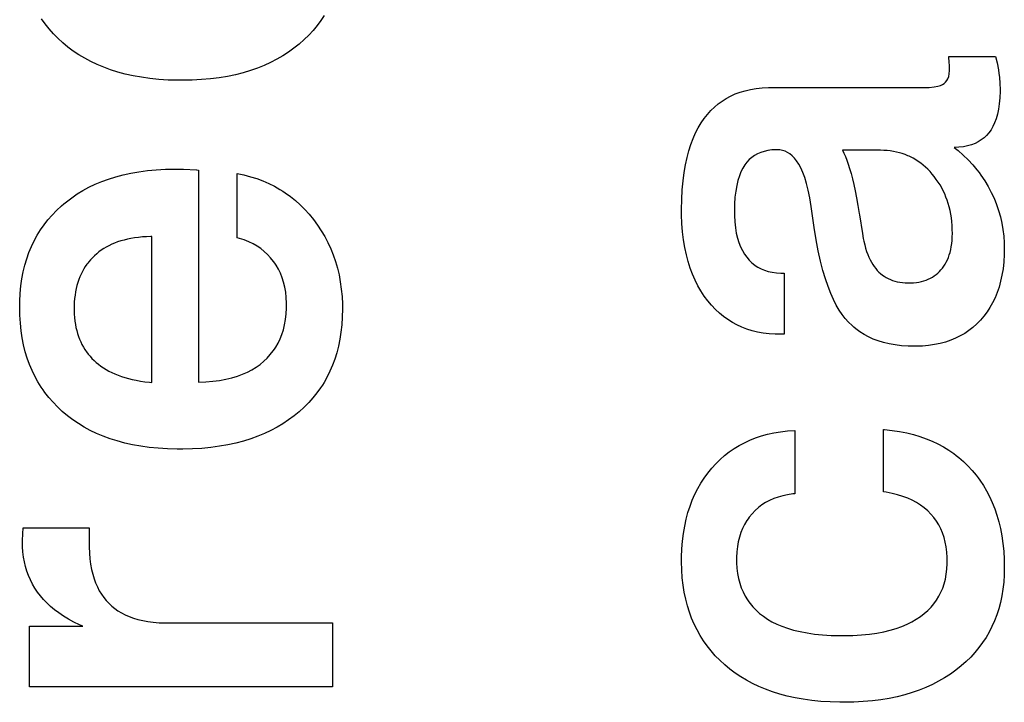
# Paper-space layout '170608_CRESCAD_1' of a CAD drawing. Header units: inches. Extents: x 0 to 17, y 0 to 11.
# Tile 96 of 139: x 15.1631 to 15.2582, y 6.2537 to 6.3196. Entities that reach past the tile are written whole.
import ezdxf

# ---------------------------------------------------------------- set-up
doc = ezdxf.new("R2010")
doc.units = ezdxf.units.IN
doc.header["$LTSCALE"] = 0.935
doc.header["$MEASUREMENT"] = 0
doc.linetypes.add('HIDDEN', pattern=[0.2, 0.1, -0.1])
doc.layers.add('DEFAULT_2', color=7, linetype='HIDDEN')

psp = doc.layouts.new('170608_CRESCAD_1')

# ---------------------------------------------------------------- linework, layer by layer
at = {"layer": 'DEFAULT_2', "color": 7, "linetype": 'CONTINUOUS'}
for p, q in [((15.165548, 6.319193), (15.165195, 6.31969)), ((15.192157, 6.319516), (15.1918, 6.319033)), ((15.192485, 6.320015), (15.192157, 6.319516)), ((15.165929, 6.318713), (15.165548, 6.319193)), ((15.166338, 6.318251), (15.165929, 6.318713)), ((15.191415, 6.318566), (15.191, 6.318115)), ((15.1918, 6.319033), (15.191415, 6.318566)), ((15.166775, 6.317805), (15.166338, 6.318251)), ((15.167244, 6.317374), (15.166775, 6.317805)), ((15.190553, 6.317678), (15.190076, 6.317256)), ((15.191, 6.318115), (15.190553, 6.317678)), ((15.167739, 6.316964), (15.167244, 6.317374)), ((15.168256, 6.316578), (15.167739, 6.316964)), ((15.189567, 6.316851), (15.189037, 6.31647)), ((15.190076, 6.317256), (15.189567, 6.316851)), ((15.168795, 6.316217), (15.168256, 6.316578)), ((15.169358, 6.315879), (15.168795, 6.316217)), ((15.169945, 6.315564), (15.169358, 6.315879)), ((15.187908, 6.315781), (15.187309, 6.315472)), ((15.188484, 6.316113), (15.187908, 6.315781)), ((15.189037, 6.31647), (15.188484, 6.316113)), ((15.252798, 6.316063), (15.257325, 6.316063)), ((15.252852, 6.315442), (15.252798, 6.316063)), ((15.257325, 6.316063), (15.257475, 6.31543)), ((15.170557, 6.315274), (15.169945, 6.315564)), ((15.171195, 6.315006), (15.170557, 6.315274)), ((15.171862, 6.314763), (15.171195, 6.315006)), ((15.172557, 6.314544), (15.171862, 6.314763)), ((15.186034, 6.314926), (15.185355, 6.31469)), ((15.186684, 6.315187), (15.186034, 6.314926)), ((15.187309, 6.315472), (15.186684, 6.315187)), ((15.252865, 6.31526), (15.252852, 6.315442)), ((15.252868, 6.315188), (15.252865, 6.31526)), ((15.252881, 6.314835), (15.252868, 6.315188)), ((15.252878, 6.314689), (15.252881, 6.314835)), ((15.257475, 6.31543), (15.257599, 6.31477)), ((15.257599, 6.31477), (15.257652, 6.314418)), ((15.173282, 6.31435), (15.172557, 6.314544)), ((15.17404, 6.314182), (15.173282, 6.31435)), ((15.174832, 6.314039), (15.17404, 6.314182)), ((15.175658, 6.313924), (15.174832, 6.314039)), ((15.176522, 6.313837), (15.175658, 6.313924)), ((15.177423, 6.313779), (15.176522, 6.313837)), ((15.180632, 6.313814), (15.179723, 6.313766)), ((15.181504, 6.313891), (15.180632, 6.313814)), ((15.18234, 6.313998), (15.181504, 6.313891)), ((15.183142, 6.314131), (15.18234, 6.313998)), ((15.18391, 6.314292), (15.183142, 6.314131)), ((15.184648, 6.314478), (15.18391, 6.314292)), ((15.185355, 6.31469), (15.184648, 6.314478)), ((15.252622, 6.313721), (15.25272, 6.313907)), ((15.25272, 6.313907), (15.252796, 6.314127)), ((15.252796, 6.314127), (15.25285, 6.314385)), ((15.25285, 6.314385), (15.252878, 6.314689)), ((15.257652, 6.314418), (15.257695, 6.314063)), ((15.257695, 6.314063), (15.257746, 6.313444)), ((15.178365, 6.313751), (15.177423, 6.313779)), ((15.178735, 6.313749), (15.178365, 6.313751)), ((15.178775, 6.313749), (15.178735, 6.313749)), ((15.179723, 6.313766), (15.178775, 6.313749)), ((15.233143, 6.312746), (15.233661, 6.312863)), ((15.233661, 6.312863), (15.234208, 6.312953)), ((15.234208, 6.312953), (15.234784, 6.313012)), ((15.234784, 6.313012), (15.235392, 6.313041)), ((15.235392, 6.313041), (15.235643, 6.313044)), ((15.235643, 6.313044), (15.250169, 6.313044)), ((15.250169, 6.313044), (15.250354, 6.313045)), ((15.250354, 6.313045), (15.250925, 6.313067)), ((15.250925, 6.313067), (15.251379, 6.313113)), ((15.251379, 6.313113), (15.251735, 6.313176)), ((15.251735, 6.313176), (15.252008, 6.313253)), ((15.252008, 6.313253), (15.252213, 6.31334)), ((15.252213, 6.31334), (15.252365, 6.313434)), ((15.252365, 6.313434), (15.252504, 6.313564)), ((15.252504, 6.313564), (15.252622, 6.313721)), ((15.257746, 6.313444), (15.257762, 6.312878)), ((15.257762, 6.312878), (15.257761, 6.31271)), ((15.230914, 6.311751), (15.231317, 6.312004)), ((15.231317, 6.312004), (15.23174, 6.312229)), ((15.23174, 6.312229), (15.232185, 6.312428)), ((15.232185, 6.312428), (15.232651, 6.312601)), ((15.232651, 6.312601), (15.233143, 6.312746)), ((15.257738, 6.312066), (15.257686, 6.31148)), ((15.257761, 6.31271), (15.257738, 6.312066)), ((15.229821, 6.310827), (15.230167, 6.311163)), ((15.230167, 6.311163), (15.230531, 6.311471)), ((15.230531, 6.311471), (15.23072, 6.311615)), ((15.23072, 6.311615), (15.230914, 6.311751)), ((15.257686, 6.31148), (15.257607, 6.31095)), ((15.228889, 6.309633), (15.229184, 6.310063)), ((15.229184, 6.310063), (15.229494, 6.310461)), ((15.229494, 6.310461), (15.229821, 6.310827)), ((15.257378, 6.310035), (15.257232, 6.309643)), ((15.257504, 6.310469), (15.257378, 6.310035)), ((15.257607, 6.31095), (15.257504, 6.310469)), ((15.228355, 6.308673), (15.228612, 6.30917)), ((15.228612, 6.30917), (15.228889, 6.309633)), ((15.257067, 6.309289), (15.256883, 6.308971)), ((15.257232, 6.309643), (15.257067, 6.309289)), ((15.227899, 6.307567), (15.228117, 6.308139)), ((15.228117, 6.308139), (15.228355, 6.308673)), ((15.256212, 6.308198), (15.255945, 6.307992)), ((15.256457, 6.308429), (15.256212, 6.308198)), ((15.25668, 6.308686), (15.256457, 6.308429)), ((15.256883, 6.308971), (15.25668, 6.308686)), ((15.227701, 6.306953), (15.227899, 6.307567)), ((15.253778, 6.30728), (15.253337, 6.307256)), ((15.253337, 6.307256), (15.253698, 6.306966)), ((15.25422, 6.307334), (15.253778, 6.30728)), ((15.254626, 6.307416), (15.25422, 6.307334)), ((15.254998, 6.307523), (15.254626, 6.307416)), ((15.25534, 6.307655), (15.254998, 6.307523)), ((15.255655, 6.307812), (15.25534, 6.307655)), ((15.255945, 6.307992), (15.255655, 6.307812)), ((15.227372, 6.305592), (15.227526, 6.306296)), ((15.227526, 6.306296), (15.227701, 6.306953)), ((15.233779, 6.306302), (15.233533, 6.306089)), ((15.23391, 6.306399), (15.233779, 6.306302)), ((15.234046, 6.306489), (15.23391, 6.306399)), ((15.234333, 6.306649), (15.234046, 6.306489)), ((15.234643, 6.306783), (15.234333, 6.306649)), ((15.234977, 6.30689), (15.234643, 6.306783)), ((15.235337, 6.30697), (15.234977, 6.30689)), ((15.235727, 6.307022), (15.235337, 6.30697)), ((15.236149, 6.307043), (15.235727, 6.307022)), ((15.236226, 6.307044), (15.236149, 6.307043)), ((15.236494, 6.307027), (15.236226, 6.307044)), ((15.23675, 6.306979), (15.236494, 6.307027)), ((15.236875, 6.306943), (15.23675, 6.306979)), ((15.236997, 6.306898), (15.236875, 6.306943)), ((15.237233, 6.306785), (15.236997, 6.306898)), ((15.237462, 6.306639), (15.237233, 6.306785)), ((15.237684, 6.306456), (15.237462, 6.306639)), ((15.2379, 6.306233), (15.237684, 6.306456)), ((15.238111, 6.305967), (15.2379, 6.306233)), ((15.246208, 6.306989), (15.24254, 6.306989)), ((15.24254, 6.306989), (15.242679, 6.306704)), ((15.242679, 6.306704), (15.242818, 6.306389)), ((15.242818, 6.306389), (15.242957, 6.306039)), ((15.246535, 6.306982), (15.246208, 6.306989)), ((15.246852, 6.306962), (15.246535, 6.306982)), ((15.24716, 6.306929), (15.246852, 6.306962)), ((15.24746, 6.306884), (15.24716, 6.306929)), ((15.247752, 6.306826), (15.24746, 6.306884)), ((15.248037, 6.306755), (15.247752, 6.306826)), ((15.248315, 6.306673), (15.248037, 6.306755)), ((15.248587, 6.306578), (15.248315, 6.306673)), ((15.248852, 6.306471), (15.248587, 6.306578)), ((15.248982, 6.306413), (15.248852, 6.306471)), ((15.249111, 6.306351), (15.248982, 6.306413)), ((15.249364, 6.30622), (15.249111, 6.306351)), ((15.249612, 6.306075), (15.249364, 6.30622)), ((15.253698, 6.306966), (15.254201, 6.306525)), ((15.254201, 6.306525), (15.254673, 6.306068)), ((15.227243, 6.304838), (15.227372, 6.305592)), ((15.232908, 6.305267), (15.232735, 6.304919)), ((15.233096, 6.305575), (15.232908, 6.305267)), ((15.233305, 6.305847), (15.233096, 6.305575)), ((15.233533, 6.306089), (15.233305, 6.305847)), ((15.238317, 6.305653), (15.238111, 6.305967)), ((15.238517, 6.305284), (15.238317, 6.305653)), ((15.23871, 6.304856), (15.238517, 6.305284)), ((15.242957, 6.306039), (15.243095, 6.305654)), ((15.243095, 6.305654), (15.243233, 6.305229)), ((15.249855, 6.305918), (15.249612, 6.306075)), ((15.250092, 6.305748), (15.249855, 6.305918)), ((15.250325, 6.305564), (15.250092, 6.305748)), ((15.250552, 6.305366), (15.250325, 6.305564)), ((15.250776, 6.305154), (15.250552, 6.305366)), ((15.254673, 6.306068), (15.255115, 6.305593)), ((15.255115, 6.305593), (15.255529, 6.305099)), ((15.171665, 6.304218), (15.172352, 6.304433)), ((15.172352, 6.304433), (15.173069, 6.304622)), ((15.173069, 6.304622), (15.173816, 6.304785)), ((15.173816, 6.304785), (15.174597, 6.304922)), ((15.174597, 6.304922), (15.175413, 6.305031)), ((15.175413, 6.305031), (15.176265, 6.305111)), ((15.176265, 6.305111), (15.177155, 6.305162)), ((15.177155, 6.305162), (15.178085, 6.305181)), ((15.178085, 6.305181), (15.178188, 6.305182)), ((15.178188, 6.305182), (15.178891, 6.305165)), ((15.178891, 6.305165), (15.180151, 6.305099)), ((15.180151, 6.305099), (15.180159, 6.305099)), ((15.180159, 6.305099), (15.180202, 6.30509)), ((15.180202, 6.30509), (15.180352, 6.305071)), ((15.180352, 6.305071), (15.180352, 6.284603)), ((15.184077, 6.304745), (15.184735, 6.304608)), ((15.184077, 6.298548), (15.184077, 6.304745)), ((15.184735, 6.304608), (15.185369, 6.304444)), ((15.185369, 6.304444), (15.18598, 6.304253)), ((15.22714, 6.304032), (15.227243, 6.304838)), ((15.23258, 6.304528), (15.232443, 6.30409)), ((15.232735, 6.304919), (15.23258, 6.304528)), ((15.238896, 6.304362), (15.23871, 6.304856)), ((15.239071, 6.303794), (15.238896, 6.304362)), ((15.243233, 6.305229), (15.243369, 6.304761)), ((15.243369, 6.304761), (15.243504, 6.304249)), ((15.250995, 6.304928), (15.250776, 6.305154)), ((15.251197, 6.304701), (15.250995, 6.304928)), ((15.251406, 6.304448), (15.251197, 6.304701)), ((15.251603, 6.304187), (15.251406, 6.304448)), ((15.255529, 6.305099), (15.255725, 6.304846)), ((15.255725, 6.304846), (15.255914, 6.304587)), ((15.255914, 6.304587), (15.256272, 6.304055)), ((15.169193, 6.303113), (15.169773, 6.303426)), ((15.169773, 6.303426), (15.170377, 6.303714)), ((15.170377, 6.303714), (15.171007, 6.303978)), ((15.171007, 6.303978), (15.171665, 6.304218)), ((15.18598, 6.304253), (15.186569, 6.304033)), ((15.186569, 6.304033), (15.187138, 6.303787)), ((15.187138, 6.303787), (15.187687, 6.303514)), ((15.187687, 6.303514), (15.188218, 6.303213)), ((15.227063, 6.303171), (15.22714, 6.304032)), ((15.232326, 6.303601), (15.23223, 6.303057)), ((15.232443, 6.30409), (15.232326, 6.303601)), ((15.239237, 6.303146), (15.239071, 6.303794)), ((15.243504, 6.304249), (15.243638, 6.303688)), ((15.243638, 6.303688), (15.24377, 6.303074)), ((15.251787, 6.30392), (15.251603, 6.304187)), ((15.251876, 6.303784), (15.251787, 6.30392)), ((15.251961, 6.303647), (15.251876, 6.303784)), ((15.252121, 6.303365), (15.251961, 6.303647)), ((15.252271, 6.303077), (15.252121, 6.303365)), ((15.256272, 6.304055), (15.256603, 6.303503)), ((15.256603, 6.303503), (15.256908, 6.30293)), ((15.167595, 6.30203), (15.168105, 6.302415)), ((15.168105, 6.302415), (15.168638, 6.302776)), ((15.168638, 6.302776), (15.169193, 6.303113)), ((15.188218, 6.303213), (15.188477, 6.303052)), ((15.188477, 6.303052), (15.188731, 6.302884)), ((15.188731, 6.302884), (15.189227, 6.302527)), ((15.189227, 6.302527), (15.189705, 6.302143)), ((15.227015, 6.302251), (15.227063, 6.303171)), ((15.232158, 6.302451), (15.232113, 6.301779)), ((15.23223, 6.303057), (15.232158, 6.302451)), ((15.239389, 6.30241), (15.239237, 6.303146)), ((15.239527, 6.301577), (15.239389, 6.30241)), ((15.24377, 6.303074), (15.2439, 6.302404)), ((15.2439, 6.302404), (15.244028, 6.301674)), ((15.252409, 6.302781), (15.252271, 6.303077)), ((15.252536, 6.302478), (15.252409, 6.302781)), ((15.252651, 6.302166), (15.252536, 6.302478)), ((15.256908, 6.30293), (15.257178, 6.302353)), ((15.166645, 6.301188), (15.167106, 6.301619)), ((15.167106, 6.301619), (15.167348, 6.301827)), ((15.167348, 6.301827), (15.167595, 6.30203)), ((15.189705, 6.302143), (15.190166, 6.301729)), ((15.190166, 6.301729), (15.190611, 6.301285)), ((15.226999, 6.301268), (15.227015, 6.302251)), ((15.232113, 6.301779), (15.232097, 6.301036)), ((15.239804, 6.299529), (15.239527, 6.301577)), ((15.244028, 6.301674), (15.244152, 6.30088)), ((15.252754, 6.301846), (15.252651, 6.302166)), ((15.252846, 6.301517), (15.252754, 6.301846)), ((15.252927, 6.301179), (15.252846, 6.301517)), ((15.257178, 6.302353), (15.257415, 6.301769)), ((15.257415, 6.301769), (15.25762, 6.301176)), ((15.16581, 6.300277), (15.166213, 6.300741)), ((15.166213, 6.300741), (15.166645, 6.301188)), ((15.190611, 6.301285), (15.19104, 6.30081)), ((15.19104, 6.30081), (15.191454, 6.300304)), ((15.226999, 6.301249), (15.226999, 6.301268)), ((15.227003, 6.300769), (15.226999, 6.301249)), ((15.227037, 6.299914), (15.227003, 6.300769)), ((15.232097, 6.301036), (15.232102, 6.300691)), ((15.232102, 6.300691), (15.232134, 6.300078)), ((15.244152, 6.30088), (15.24417, 6.30076)), ((15.24417, 6.30076), (15.244463, 6.298971)), ((15.252995, 6.300831), (15.252927, 6.301179)), ((15.253052, 6.300473), (15.252995, 6.300831)), ((15.25762, 6.301176), (15.257792, 6.300574)), ((15.257792, 6.300574), (15.257931, 6.299962)), ((15.165089, 6.299298), (15.165435, 6.299796)), ((15.165435, 6.299796), (15.16581, 6.300277)), ((15.191454, 6.300304), (15.191847, 6.299769)), ((15.191847, 6.299769), (15.192209, 6.299221)), ((15.227101, 6.299102), (15.227037, 6.299914)), ((15.232134, 6.300078), (15.232195, 6.299512)), ((15.253096, 6.300105), (15.253052, 6.300473)), ((15.253128, 6.299726), (15.253096, 6.300105)), ((15.253147, 6.299336), (15.253128, 6.299726)), ((15.257931, 6.299962), (15.258039, 6.29934)), ((15.164478, 6.298245), (15.16477, 6.298781)), ((15.16477, 6.298781), (15.165089, 6.299298)), ((15.174936, 6.298623), (15.17455, 6.298586)), ((15.175339, 6.298648), (15.174936, 6.298623)), ((15.175758, 6.298661), (15.175339, 6.298648)), ((15.175853, 6.298662), (15.175758, 6.298661)), ((15.175853, 6.284575), (15.175853, 6.298662)), ((15.192209, 6.299221), (15.192542, 6.298659)), ((15.192542, 6.298659), (15.192844, 6.298082)), ((15.227194, 6.298332), (15.227101, 6.299102)), ((15.232195, 6.299512), (15.232284, 6.298991)), ((15.232284, 6.298991), (15.232396, 6.298512)), ((15.239993, 6.29835), (15.239804, 6.299529)), ((15.244463, 6.298971), (15.244552, 6.298477)), ((15.253126, 6.298292), (15.253145, 6.29862)), ((15.253145, 6.29862), (15.253152, 6.298965)), ((15.253152, 6.298969), (15.253147, 6.299336)), ((15.253152, 6.298965), (15.253152, 6.298969)), ((15.258039, 6.29934), (15.258114, 6.298705)), ((15.258114, 6.298705), (15.258157, 6.298058)), ((15.163976, 6.297114), (15.164213, 6.29769)), ((15.164213, 6.29769), (15.164478, 6.298245)), ((15.171701, 6.297782), (15.171444, 6.297644)), ((15.171969, 6.297911), (15.171701, 6.297782)), ((15.172248, 6.29803), (15.171969, 6.297911)), ((15.172538, 6.298139), (15.172248, 6.29803)), ((15.17284, 6.298239), (15.172538, 6.298139)), ((15.173155, 6.298329), (15.17284, 6.298239)), ((15.173482, 6.298409), (15.173155, 6.298329)), ((15.173824, 6.298479), (15.173482, 6.298409)), ((15.174179, 6.298538), (15.173824, 6.298479)), ((15.17455, 6.298586), (15.174179, 6.298538)), ((15.184296, 6.298488), (15.184077, 6.298548)), ((15.184763, 6.298339), (15.184296, 6.298488)), ((15.1852, 6.298164), (15.184763, 6.298339)), ((15.185612, 6.297966), (15.1852, 6.298164)), ((15.185998, 6.297744), (15.185612, 6.297966)), ((15.18636, 6.297498), (15.185998, 6.297744)), ((15.192844, 6.298082), (15.193116, 6.297491)), ((15.227315, 6.2976), (15.227194, 6.298332)), ((15.232396, 6.298512), (15.232533, 6.298073)), ((15.232533, 6.298073), (15.232692, 6.29767)), ((15.232692, 6.29767), (15.232872, 6.297301)), ((15.240197, 6.297271), (15.239993, 6.29835)), ((15.244552, 6.298477), (15.244605, 6.29821)), ((15.244605, 6.29821), (15.244685, 6.297863)), ((15.244685, 6.297863), (15.244774, 6.297536)), ((15.252996, 6.297402), (15.25305, 6.297684)), ((15.25305, 6.297684), (15.253094, 6.29798)), ((15.253094, 6.29798), (15.253126, 6.298292)), ((15.258157, 6.298058), (15.258168, 6.297528)), ((15.163765, 6.296517), (15.163976, 6.297114)), ((15.170307, 6.296815), (15.170108, 6.296621)), ((15.170516, 6.297), (15.170307, 6.296815)), ((15.170734, 6.297176), (15.170516, 6.297)), ((15.170961, 6.297341), (15.170734, 6.297176)), ((15.171198, 6.297497), (15.170961, 6.297341)), ((15.171444, 6.297644), (15.171198, 6.297497)), ((15.186699, 6.297227), (15.18636, 6.297498)), ((15.187018, 6.296932), (15.186699, 6.297227)), ((15.187315, 6.296611), (15.187018, 6.296932)), ((15.193116, 6.297491), (15.19336, 6.296884)), ((15.19336, 6.296884), (15.193575, 6.296261)), ((15.227463, 6.296905), (15.227315, 6.2976)), ((15.227637, 6.296245), (15.227463, 6.296905)), ((15.232872, 6.297301), (15.233072, 6.296965)), ((15.233072, 6.296965), (15.233293, 6.296658)), ((15.240416, 6.296286), (15.240197, 6.297271)), ((15.244774, 6.297536), (15.244872, 6.297229)), ((15.244872, 6.297229), (15.244977, 6.296942)), ((15.244977, 6.296942), (15.245089, 6.296673)), ((15.252769, 6.296641), (15.252854, 6.296882)), ((15.252854, 6.296882), (15.25293, 6.297135)), ((15.25293, 6.297135), (15.252996, 6.297402)), ((15.258157, 6.296922), (15.258115, 6.296223)), ((15.258168, 6.297528), (15.258157, 6.296922)), ((15.163425, 6.295254), (15.163581, 6.295897)), ((15.163581, 6.295897), (15.163765, 6.296517)), ((15.169418, 6.295768), (15.169272, 6.295535)), ((15.169575, 6.295993), (15.169418, 6.295768)), ((15.169657, 6.296103), (15.169575, 6.295993)), ((15.169742, 6.296211), (15.169657, 6.296103)), ((15.169919, 6.29642), (15.169742, 6.296211)), ((15.170108, 6.296621), (15.169919, 6.29642)), ((15.187591, 6.296264), (15.187315, 6.296611)), ((15.18772, 6.296083), (15.187591, 6.296264)), ((15.187842, 6.295898), (15.18772, 6.296083)), ((15.188065, 6.295514), (15.187842, 6.295898)), ((15.193575, 6.296261), (15.19376, 6.295621)), ((15.227836, 6.295619), (15.227637, 6.296245)), ((15.233293, 6.296658), (15.233535, 6.296377)), ((15.233535, 6.296377), (15.233793, 6.296127)), ((15.233793, 6.296127), (15.23407, 6.295905)), ((15.23407, 6.295905), (15.234215, 6.295805)), ((15.234215, 6.295805), (15.234366, 6.295711)), ((15.240647, 6.295389), (15.240416, 6.296286)), ((15.245089, 6.296673), (15.245208, 6.296421)), ((15.245208, 6.296421), (15.245334, 6.296186)), ((15.245334, 6.296186), (15.245467, 6.295967)), ((15.245467, 6.295967), (15.245605, 6.295763)), ((15.245605, 6.295763), (15.24575, 6.295574)), ((15.252194, 6.295609), (15.252328, 6.295794)), ((15.252328, 6.295794), (15.252452, 6.295989)), ((15.252452, 6.295989), (15.252567, 6.296195)), ((15.252567, 6.296195), (15.252673, 6.296412)), ((15.252673, 6.296412), (15.252769, 6.296641)), ((15.258115, 6.296223), (15.258042, 6.295561)), ((15.163297, 6.294585), (15.163425, 6.295254)), ((15.169011, 6.295043), (15.168895, 6.294783)), ((15.169136, 6.295293), (15.169011, 6.295043)), ((15.169272, 6.295535), (15.169136, 6.295293)), ((15.18826, 6.295111), (15.188065, 6.295514)), ((15.188428, 6.294689), (15.18826, 6.295111)), ((15.19376, 6.295621), (15.193917, 6.294963)), ((15.193917, 6.294963), (15.194043, 6.294286)), ((15.228059, 6.295023), (15.227836, 6.295619)), ((15.228306, 6.294457), (15.228059, 6.295023)), ((15.234366, 6.295711), (15.23468, 6.295546)), ((15.23468, 6.295546), (15.235015, 6.295407)), ((15.235015, 6.295407), (15.235373, 6.295296)), ((15.235373, 6.295296), (15.235755, 6.295213)), ((15.235755, 6.295213), (15.236163, 6.295159)), ((15.236163, 6.295159), (15.236601, 6.295135)), ((15.236601, 6.295135), (15.23671, 6.295134)), ((15.23671, 6.295134), (15.236923, 6.295134)), ((15.236923, 6.295134), (15.236923, 6.289237)), ((15.240889, 6.294574), (15.240647, 6.295389)), ((15.24575, 6.295574), (15.245901, 6.295399)), ((15.245901, 6.295399), (15.246059, 6.295237)), ((15.246059, 6.295237), (15.246225, 6.295086)), ((15.246225, 6.295086), (15.246398, 6.294948)), ((15.246398, 6.294948), (15.246578, 6.294821)), ((15.246578, 6.294821), (15.246766, 6.294706)), ((15.251217, 6.294738), (15.2514, 6.294855)), ((15.2514, 6.294855), (15.251575, 6.294983)), ((15.251575, 6.294983), (15.251741, 6.295122)), ((15.251741, 6.295122), (15.2519, 6.295272)), ((15.2519, 6.295272), (15.25205, 6.295434)), ((15.25205, 6.295434), (15.252194, 6.295609)), ((15.257941, 6.294935), (15.257813, 6.294341)), ((15.258042, 6.295561), (15.257941, 6.294935)), ((15.163128, 6.293166), (15.163198, 6.293889)), ((15.163198, 6.293889), (15.163297, 6.294585)), ((15.168611, 6.293945), (15.168537, 6.293645)), ((15.168695, 6.294235), (15.168611, 6.293945)), ((15.16879, 6.294514), (15.168695, 6.294235)), ((15.168895, 6.294783), (15.16879, 6.294514)), ((15.188569, 6.294246), (15.188428, 6.294689)), ((15.188683, 6.29378), (15.188569, 6.294246)), ((15.194043, 6.294286), (15.19414, 6.293588)), ((15.228578, 6.293918), (15.228306, 6.294457)), ((15.228872, 6.293406), (15.228578, 6.293918)), ((15.241141, 6.293836), (15.240889, 6.294574)), ((15.246766, 6.294706), (15.246962, 6.294602)), ((15.246962, 6.294602), (15.247165, 6.294509)), ((15.247165, 6.294509), (15.247377, 6.294428)), ((15.247377, 6.294428), (15.247599, 6.294358)), ((15.247599, 6.294358), (15.24783, 6.294299)), ((15.24783, 6.294299), (15.248071, 6.294251)), ((15.248071, 6.294251), (15.248324, 6.294216)), ((15.248324, 6.294216), (15.248588, 6.294193)), ((15.248588, 6.294193), (15.248865, 6.294182)), ((15.248865, 6.294182), (15.248948, 6.294182)), ((15.248948, 6.294182), (15.249132, 6.294184)), ((15.249132, 6.294184), (15.24941, 6.294199)), ((15.24941, 6.294199), (15.249674, 6.294227)), ((15.249674, 6.294227), (15.249927, 6.294266)), ((15.249927, 6.294266), (15.250167, 6.294317)), ((15.250167, 6.294317), (15.250397, 6.29438)), ((15.250397, 6.29438), (15.250617, 6.294453)), ((15.250617, 6.294453), (15.250826, 6.294537)), ((15.250826, 6.294537), (15.251026, 6.294633)), ((15.251026, 6.294633), (15.251217, 6.294738)), ((15.257813, 6.294341), (15.257658, 6.293779)), ((15.163088, 6.292414), (15.163128, 6.293166)), ((15.168423, 6.293009), (15.168383, 6.292673)), ((15.168475, 6.293333), (15.168423, 6.293009)), ((15.168537, 6.293645), (15.168475, 6.293333)), ((15.188768, 6.293289), (15.188683, 6.29378)), ((15.188824, 6.292772), (15.188768, 6.293289)), ((15.19414, 6.293588), (15.194207, 6.292869)), ((15.229191, 6.29292), (15.228872, 6.293406)), ((15.229534, 6.292457), (15.229191, 6.29292)), ((15.241402, 6.293171), (15.241141, 6.293836)), ((15.24167, 6.292572), (15.241402, 6.293171)), ((15.257477, 6.293247), (15.257271, 6.292742)), ((15.257658, 6.293779), (15.257477, 6.293247)), ((15.16308, 6.291839), (15.163088, 6.292414)), ((15.168338, 6.291962), (15.168334, 6.291674)), ((15.168354, 6.292324), (15.168338, 6.291962)), ((15.168383, 6.292673), (15.168354, 6.292324)), ((15.18885, 6.292226), (15.188824, 6.292772)), ((15.188847, 6.291754), (15.188851, 6.292052)), ((15.188851, 6.292052), (15.18885, 6.292226)), ((15.194207, 6.292869), (15.194242, 6.292127)), ((15.194242, 6.292127), (15.194248, 6.291674)), ((15.229892, 6.292028), (15.229534, 6.292457)), ((15.230264, 6.291633), (15.229892, 6.292028)), ((15.241944, 6.292036), (15.24167, 6.292572)), ((15.242224, 6.291557), (15.241944, 6.292036)), ((15.25704, 6.292263), (15.256784, 6.291809)), ((15.257271, 6.292742), (15.25704, 6.292263)), ((15.163095, 6.291063), (15.16308, 6.291839)), ((15.163142, 6.290301), (15.163095, 6.291063)), ((15.168334, 6.291674), (15.168335, 6.29153)), ((15.168335, 6.29153), (15.168347, 6.291174)), ((15.168347, 6.291174), (15.168371, 6.290832)), ((15.188754, 6.290649), (15.188816, 6.291186)), ((15.188816, 6.291186), (15.188847, 6.291754)), ((15.194248, 6.291667), (15.194231, 6.290893)), ((15.194248, 6.291674), (15.194248, 6.291667)), ((15.23065, 6.29127), (15.230264, 6.291633)), ((15.231052, 6.290939), (15.23065, 6.29127)), ((15.24251, 6.291132), (15.242224, 6.291557)), ((15.2428, 6.290756), (15.24251, 6.291132)), ((15.256503, 6.291378), (15.256197, 6.29097)), ((15.256784, 6.291809), (15.256503, 6.291378)), ((15.163219, 6.28957), (15.163142, 6.290301)), ((15.168371, 6.290832), (15.168407, 6.290501)), ((15.168407, 6.290501), (15.168454, 6.290183)), ((15.168454, 6.290183), (15.168513, 6.289875)), ((15.188547, 6.289662), (15.188664, 6.290142)), ((15.188664, 6.290142), (15.188754, 6.290649)), ((15.194184, 6.29015), (15.194106, 6.289435)), ((15.194231, 6.290893), (15.194184, 6.29015)), ((15.231469, 6.290638), (15.231052, 6.290939)), ((15.231903, 6.290366), (15.231469, 6.290638)), ((15.232352, 6.290124), (15.231903, 6.290366)), ((15.232819, 6.289911), (15.232352, 6.290124)), ((15.243123, 6.290394), (15.2428, 6.290756)), ((15.243467, 6.290059), (15.243123, 6.290394)), ((15.243647, 6.289901), (15.243467, 6.290059)), ((15.255512, 6.290222), (15.255141, 6.289891)), ((15.255865, 6.290583), (15.255512, 6.290222)), ((15.256034, 6.290774), (15.255865, 6.290583)), ((15.256197, 6.29097), (15.256034, 6.290774)), ((15.163325, 6.288867), (15.163219, 6.28957)), ((15.168513, 6.289875), (15.168583, 6.289579)), ((15.168583, 6.289579), (15.168664, 6.289292)), ((15.168664, 6.289292), (15.168756, 6.289015)), ((15.188232, 6.288777), (15.188403, 6.289208)), ((15.188403, 6.289208), (15.188547, 6.289662)), ((15.194106, 6.289435), (15.193998, 6.288747)), ((15.233305, 6.289726), (15.232819, 6.289911)), ((15.23381, 6.28957), (15.233305, 6.289726)), ((15.234336, 6.289443), (15.23381, 6.28957)), ((15.234884, 6.289346), (15.234336, 6.289443)), ((15.235456, 6.289279), (15.234884, 6.289346)), ((15.236052, 6.289243), (15.235456, 6.289279)), ((15.236431, 6.289237), (15.236052, 6.289243)), ((15.236923, 6.289237), (15.236431, 6.289237)), ((15.243832, 6.28975), (15.243647, 6.289901)), ((15.244219, 6.289467), (15.243832, 6.28975)), ((15.244628, 6.289209), (15.244219, 6.289467)), ((15.245061, 6.288976), (15.244628, 6.289209)), ((15.254342, 6.289311), (15.253913, 6.289062)), ((15.254751, 6.289587), (15.254342, 6.289311)), ((15.255141, 6.289891), (15.254751, 6.289587)), ((15.16346, 6.28819), (15.163325, 6.288867)), ((15.163623, 6.28754), (15.16346, 6.28819)), ((15.168756, 6.289015), (15.168858, 6.288748)), ((15.168858, 6.288748), (15.168971, 6.288489)), ((15.168971, 6.288489), (15.169094, 6.288239)), ((15.169094, 6.288239), (15.169228, 6.287996)), ((15.187812, 6.28798), (15.188035, 6.288368)), ((15.188035, 6.288368), (15.188232, 6.288777)), ((15.193998, 6.288747), (15.193862, 6.288085)), ((15.245517, 6.288769), (15.245061, 6.288976)), ((15.246001, 6.288587), (15.245517, 6.288769)), ((15.246512, 6.28843), (15.246001, 6.288587)), ((15.247053, 6.2883), (15.246512, 6.28843)), ((15.247626, 6.288197), (15.247053, 6.2883)), ((15.248233, 6.288122), (15.247626, 6.288197)), ((15.25086, 6.28814), (15.250258, 6.288087)), ((15.251434, 6.288224), (15.25086, 6.28814)), ((15.251979, 6.288337), (15.251434, 6.288224)), ((15.252497, 6.288477), (15.251979, 6.288337)), ((15.252992, 6.288645), (15.252497, 6.288477)), ((15.253463, 6.28884), (15.252992, 6.288645)), ((15.253913, 6.289062), (15.253463, 6.28884)), ((15.163812, 6.286914), (15.163623, 6.28754)), ((15.169228, 6.287996), (15.169373, 6.287762)), ((15.169373, 6.287762), (15.16945, 6.287647)), ((15.16945, 6.287647), (15.169529, 6.287534)), ((15.169529, 6.287534), (15.169695, 6.287315)), ((15.169695, 6.287315), (15.169873, 6.287102)), ((15.18698, 6.286929), (15.187285, 6.287261)), ((15.187285, 6.287261), (15.187562, 6.287611)), ((15.187562, 6.287611), (15.18769, 6.287793)), ((15.18769, 6.287793), (15.187812, 6.28798)), ((15.193698, 6.287447), (15.193507, 6.286833)), ((15.193862, 6.288085), (15.193698, 6.287447)), ((15.248876, 6.288077), (15.248233, 6.288122)), ((15.249496, 6.288063), (15.248876, 6.288077)), ((15.249624, 6.288064), (15.249496, 6.288063)), ((15.250258, 6.288087), (15.249624, 6.288064)), ((15.164029, 6.286311), (15.163812, 6.286914)), ((15.164272, 6.28573), (15.164029, 6.286311)), ((15.169873, 6.287102), (15.170063, 6.286896)), ((15.170063, 6.286896), (15.170264, 6.286697)), ((15.170264, 6.286697), (15.170476, 6.286506)), ((15.170476, 6.286506), (15.170698, 6.286323)), ((15.170698, 6.286323), (15.170932, 6.286148)), ((15.185911, 6.286052), (15.186292, 6.286322)), ((15.186292, 6.286322), (15.186646, 6.286615)), ((15.186646, 6.286615), (15.18698, 6.286929)), ((15.193288, 6.28624), (15.193042, 6.285668)), ((15.193507, 6.286833), (15.193288, 6.28624)), ((15.164542, 6.28517), (15.164272, 6.28573)), ((15.170932, 6.286148), (15.171176, 6.285982)), ((15.171176, 6.285982), (15.171432, 6.285824)), ((15.171432, 6.285824), (15.1717, 6.285673)), ((15.1717, 6.285673), (15.17198, 6.285531)), ((15.17198, 6.285531), (15.172274, 6.285398)), ((15.172274, 6.285398), (15.172581, 6.285272)), ((15.1841, 6.285185), (15.184599, 6.285369)), ((15.184599, 6.285369), (15.185066, 6.285575)), ((15.185066, 6.285575), (15.185503, 6.285803)), ((15.185503, 6.285803), (15.185911, 6.286052)), ((15.193042, 6.285668), (15.192771, 6.285116)), ((15.164839, 6.284631), (15.164542, 6.28517)), ((15.165162, 6.28411), (15.164839, 6.284631)), ((15.172581, 6.285272), (15.172902, 6.285155)), ((15.172902, 6.285155), (15.173238, 6.285047)), ((15.173238, 6.285047), (15.173589, 6.284948)), ((15.173589, 6.284948), (15.173956, 6.284858)), ((15.173956, 6.284858), (15.174341, 6.284778)), ((15.174341, 6.284778), (15.174743, 6.284707)), ((15.174743, 6.284707), (15.175163, 6.284647)), ((15.175163, 6.284647), (15.175603, 6.284598)), ((15.175603, 6.284598), (15.175853, 6.284575)), ((15.180352, 6.284603), (15.181044, 6.284631)), ((15.181044, 6.284631), (15.181738, 6.284689)), ((15.181738, 6.284689), (15.182388, 6.284775)), ((15.182388, 6.284775), (15.182997, 6.284887)), ((15.182997, 6.284887), (15.183567, 6.285025)), ((15.183567, 6.285025), (15.1841, 6.285185)), ((15.192471, 6.284583), (15.19231, 6.284324)), ((15.192771, 6.285116), (15.192471, 6.284583)), ((15.165334, 6.283857), (15.165162, 6.28411)), ((15.165513, 6.283608), (15.165334, 6.283857)), ((15.165892, 6.283125), (15.165513, 6.283608)), ((15.191787, 6.283572), (15.191404, 6.283092)), ((15.192143, 6.284069), (15.191787, 6.283572)), ((15.19231, 6.284324), (15.192143, 6.284069)), ((15.166298, 6.282659), (15.165892, 6.283125)), ((15.166732, 6.282211), (15.166298, 6.282659)), ((15.190991, 6.282629), (15.190549, 6.282183)), ((15.191404, 6.283092), (15.190991, 6.282629)), ((15.167197, 6.28178), (15.166732, 6.282211)), ((15.167691, 6.281365), (15.167197, 6.28178)), ((15.190076, 6.281752), (15.189574, 6.28134)), ((15.190549, 6.282183), (15.190076, 6.281752)), ((15.168208, 6.280974), (15.167691, 6.281365)), ((15.168746, 6.280609), (15.168208, 6.280974)), ((15.169308, 6.280267), (15.168746, 6.280609)), ((15.188503, 6.280588), (15.187933, 6.280249)), ((15.18905, 6.280952), (15.188503, 6.280588)), ((15.189574, 6.28134), (15.18905, 6.280952)), ((15.169894, 6.279949), (15.169308, 6.280267)), ((15.170506, 6.279656), (15.169894, 6.279949)), ((15.171143, 6.279386), (15.170506, 6.279656)), ((15.186718, 6.279641), (15.186072, 6.279373)), ((15.187339, 6.279933), (15.186718, 6.279641)), ((15.187933, 6.280249), (15.187339, 6.279933)), ((15.235301, 6.279568), (15.235919, 6.279705)), ((15.235919, 6.279705), (15.236563, 6.279814)), ((15.236563, 6.279814), (15.237235, 6.279895)), ((15.237235, 6.279895), (15.237923, 6.279945)), ((15.237923, 6.279945), (15.237923, 6.273827)), ((15.246504, 6.280028), (15.246596, 6.280021)), ((15.246504, 6.274), (15.246504, 6.280028)), ((15.246596, 6.280021), (15.247341, 6.279943)), ((15.247341, 6.279943), (15.248055, 6.279836)), ((15.248055, 6.279836), (15.248739, 6.279702)), ((15.248739, 6.279702), (15.249394, 6.279541)), ((15.171808, 6.279141), (15.171143, 6.279386)), ((15.172502, 6.278921), (15.171808, 6.279141)), ((15.173225, 6.278726), (15.172502, 6.278921)), ((15.173979, 6.278557), (15.173225, 6.278726)), ((15.183958, 6.278718), (15.183191, 6.27855)), ((15.184693, 6.278911), (15.183958, 6.278718)), ((15.185397, 6.27913), (15.184693, 6.278911)), ((15.186072, 6.279373), (15.185397, 6.27913)), ((15.232558, 6.278481), (15.233064, 6.278751)), ((15.233064, 6.278751), (15.23359, 6.278995)), ((15.23359, 6.278995), (15.234137, 6.279212)), ((15.234137, 6.279212), (15.234707, 6.279403)), ((15.234707, 6.279403), (15.235301, 6.279568)), ((15.249394, 6.279541), (15.250023, 6.279354)), ((15.250023, 6.279354), (15.250625, 6.279141)), ((15.250625, 6.279141), (15.251204, 6.278903)), ((15.251204, 6.278903), (15.251758, 6.27864)), ((15.251758, 6.27864), (15.25229, 6.278352)), ((15.174767, 6.278415), (15.173979, 6.278557)), ((15.175588, 6.2783), (15.174767, 6.278415)), ((15.176446, 6.278214), (15.175588, 6.2783)), ((15.177341, 6.278158), (15.176446, 6.278214)), ((15.178275, 6.278132), (15.177341, 6.278158)), ((15.178566, 6.27813), (15.178275, 6.278132)), ((15.17882, 6.278132), (15.178566, 6.27813)), ((15.179772, 6.278156), (15.17882, 6.278132)), ((15.180682, 6.278211), (15.179772, 6.278156)), ((15.181554, 6.278296), (15.180682, 6.278211)), ((15.18239, 6.278409), (15.181554, 6.278296)), ((15.183191, 6.27855), (15.18239, 6.278409)), ((15.231155, 6.277511), (15.231604, 6.277861)), ((15.231604, 6.277861), (15.232072, 6.278184)), ((15.232072, 6.278184), (15.232558, 6.278481)), ((15.25229, 6.278352), (15.252801, 6.278038)), ((15.252801, 6.278038), (15.253291, 6.277699)), ((15.253291, 6.277699), (15.253529, 6.277519)), ((15.229912, 6.276292), (15.230309, 6.276727)), ((15.230309, 6.276727), (15.230723, 6.277133)), ((15.230723, 6.277133), (15.231155, 6.277511)), ((15.253529, 6.277519), (15.253762, 6.277333)), ((15.253762, 6.277333), (15.254213, 6.276942)), ((15.254213, 6.276942), (15.254645, 6.276524)), ((15.229184, 6.275346), (15.229535, 6.275829)), ((15.229535, 6.275829), (15.229912, 6.276292)), ((15.254645, 6.276524), (15.255058, 6.276079)), ((15.255058, 6.276079), (15.255448, 6.275613)), ((15.22856, 6.27432), (15.22886, 6.274844)), ((15.22886, 6.274844), (15.229184, 6.275346)), ((15.255448, 6.275613), (15.255633, 6.275372)), ((15.255633, 6.275372), (15.255812, 6.275126)), ((15.255812, 6.275126), (15.25615, 6.274621)), ((15.228286, 6.273775), (15.22856, 6.27432)), ((15.246749, 6.273964), (15.246504, 6.274)), ((15.247326, 6.273857), (15.246749, 6.273964)), ((15.25615, 6.274621), (15.256462, 6.274094)), ((15.256462, 6.274094), (15.256749, 6.273547)), ((15.227814, 6.272616), (15.228037, 6.273208)), ((15.228037, 6.273208), (15.228286, 6.273775)), ((15.23512, 6.272974), (15.234764, 6.272745)), ((15.235497, 6.273178), (15.23512, 6.272974)), ((15.235895, 6.273356), (15.235497, 6.273178)), ((15.236316, 6.273509), (15.235895, 6.273356)), ((15.236763, 6.273636), (15.236316, 6.273509)), ((15.237236, 6.273736), (15.236763, 6.273636)), ((15.237737, 6.273808), (15.237236, 6.273736)), ((15.237923, 6.273827), (15.237737, 6.273808)), ((15.247866, 6.273725), (15.247326, 6.273857)), ((15.24837, 6.27357), (15.247866, 6.273725)), ((15.248841, 6.273392), (15.24837, 6.27357)), ((15.249281, 6.273192), (15.248841, 6.273392)), ((15.249692, 6.27297), (15.249281, 6.273192)), ((15.250076, 6.272726), (15.249692, 6.27297)), ((15.256749, 6.273547), (15.25701, 6.272977)), ((15.25701, 6.272977), (15.257246, 6.272385)), ((15.227445, 6.271357), (15.227616, 6.272)), ((15.227616, 6.272), (15.227814, 6.272616)), ((15.234111, 6.272207), (15.233813, 6.271898)), ((15.234428, 6.272489), (15.234111, 6.272207)), ((15.234594, 6.27262), (15.234428, 6.272489)), ((15.234764, 6.272745), (15.234594, 6.27262)), ((15.250434, 6.272461), (15.250076, 6.272726)), ((15.250768, 6.272173), (15.250434, 6.272461)), ((15.251078, 6.271863), (15.250768, 6.272173)), ((15.257246, 6.272385), (15.257457, 6.271767)), ((15.227299, 6.270688), (15.227445, 6.271357)), ((15.2333, 6.271227), (15.233083, 6.270863)), ((15.233418, 6.271402), (15.2333, 6.271227)), ((15.233543, 6.271572), (15.233418, 6.271402)), ((15.233813, 6.271898), (15.233543, 6.271572)), ((15.251357, 6.271535), (15.251078, 6.271863)), ((15.251609, 6.271189), (15.251357, 6.271535)), ((15.251834, 6.270824), (15.251609, 6.271189)), ((15.257457, 6.271767), (15.257642, 6.271124)), ((15.257642, 6.271124), (15.2578, 6.270454)), ((15.163389, 6.269971), (15.163402, 6.270536)), ((15.163402, 6.270536), (15.169799, 6.270536)), ((15.169799, 6.270536), (15.169799, 6.268878)), ((15.227182, 6.269989), (15.227299, 6.270688)), ((15.232729, 6.270075), (15.232591, 6.269647)), ((15.232893, 6.27048), (15.232729, 6.270075)), ((15.233083, 6.270863), (15.232893, 6.27048)), ((15.252032, 6.270441), (15.251834, 6.270824)), ((15.252203, 6.270037), (15.252032, 6.270441)), ((15.2578, 6.270454), (15.257931, 6.269756)), ((15.163347, 6.269312), (15.163389, 6.269971)), ((15.163347, 6.269154), (15.163347, 6.269312)), ((15.163357, 6.268708), (15.163347, 6.269154)), ((15.227032, 6.268499), (15.227092, 6.26926)), ((15.227092, 6.26926), (15.227182, 6.269989)), ((15.232479, 6.269195), (15.232396, 6.268717)), ((15.232591, 6.269647), (15.232479, 6.269195)), ((15.252348, 6.269611), (15.252203, 6.270037)), ((15.252467, 6.269162), (15.252348, 6.269611)), ((15.252558, 6.268687), (15.252467, 6.269162)), ((15.257931, 6.269756), (15.258034, 6.269028)), ((15.163392, 6.268201), (15.163357, 6.268708)), ((15.163452, 6.267713), (15.163392, 6.268201)), ((15.169799, 6.268878), (15.1698, 6.268702)), ((15.1698, 6.268702), (15.16982, 6.268104)), ((15.227002, 6.267705), (15.227032, 6.268499)), ((15.232341, 6.26821), (15.232315, 6.267673)), ((15.232396, 6.268717), (15.232341, 6.26821)), ((15.252621, 6.268186), (15.252558, 6.268687)), ((15.252655, 6.267656), (15.252621, 6.268186)), ((15.258034, 6.269028), (15.258109, 6.268268)), ((15.258109, 6.268268), (15.258154, 6.267476)), ((15.163536, 6.267242), (15.163452, 6.267713)), ((15.163645, 6.266787), (15.163536, 6.267242)), ((15.16982, 6.268104), (15.169865, 6.267543)), ((15.169865, 6.267543), (15.169933, 6.267015)), ((15.226999, 6.267335), (15.227002, 6.267705)), ((15.226999, 6.267239), (15.226999, 6.267335)), ((15.227019, 6.266463), (15.226999, 6.267239)), ((15.232315, 6.267673), (15.232314, 6.267493)), ((15.232314, 6.267493), (15.232319, 6.26717)), ((15.25266, 6.267335), (15.252655, 6.267656)), ((15.252656, 6.267076), (15.25266, 6.267335)), ((15.258154, 6.267476), (15.258168, 6.266701)), ((15.163777, 6.266347), (15.163645, 6.266787)), ((15.163933, 6.265921), (15.163777, 6.266347)), ((15.169933, 6.267015), (15.170022, 6.266519)), ((15.170022, 6.266519), (15.170133, 6.266055)), ((15.227069, 6.265718), (15.227019, 6.266463)), ((15.232319, 6.26717), (15.232351, 6.266631)), ((15.232351, 6.266631), (15.232414, 6.266122)), ((15.252566, 6.266057), (15.252626, 6.266553)), ((15.252626, 6.266553), (15.252656, 6.267076)), ((15.258168, 6.266701), (15.258153, 6.265994)), ((15.164113, 6.265507), (15.163933, 6.265921)), ((15.164317, 6.265105), (15.164113, 6.265507)), ((15.170133, 6.266055), (15.170263, 6.265618)), ((15.170263, 6.265618), (15.170412, 6.265209)), ((15.22715, 6.265001), (15.227069, 6.265718)), ((15.232414, 6.266122), (15.232505, 6.26564)), ((15.232505, 6.26564), (15.232624, 6.265183)), ((15.25236, 6.26514), (15.252477, 6.265586)), ((15.252477, 6.265586), (15.252566, 6.266057)), ((15.258153, 6.265994), (15.258107, 6.265289)), ((15.164546, 6.264715), (15.164317, 6.265105)), ((15.1648, 6.264335), (15.164546, 6.264715)), ((15.170412, 6.265209), (15.17058, 6.264825)), ((15.17058, 6.264825), (15.170766, 6.264466)), ((15.170766, 6.264466), (15.170969, 6.264129)), ((15.227259, 6.264311), (15.22715, 6.265001)), ((15.232624, 6.265183), (15.232769, 6.26475)), ((15.232769, 6.26475), (15.23294, 6.26434)), ((15.252046, 6.264311), (15.252217, 6.264715)), ((15.252217, 6.264715), (15.25236, 6.26514)), ((15.258031, 6.264609), (15.257925, 6.263953)), ((15.258107, 6.265289), (15.258031, 6.264609)), ((15.165074, 6.263974), (15.1648, 6.264335)), ((15.165374, 6.263623), (15.165074, 6.263974)), ((15.165701, 6.263282), (15.165374, 6.263623)), ((15.170969, 6.264129), (15.171191, 6.263814)), ((15.171191, 6.263814), (15.171431, 6.263519)), ((15.171431, 6.263519), (15.171689, 6.263245)), ((15.227396, 6.263648), (15.227259, 6.264311)), ((15.227561, 6.263009), (15.227396, 6.263648)), ((15.23294, 6.26434), (15.233138, 6.263949)), ((15.233138, 6.263949), (15.233362, 6.263578)), ((15.233362, 6.263578), (15.233485, 6.2634)), ((15.251371, 6.263209), (15.251624, 6.263559)), ((15.251624, 6.263559), (15.251849, 6.263926)), ((15.251849, 6.263926), (15.252046, 6.264311)), ((15.257925, 6.263953), (15.257791, 6.263321)), ((15.166056, 6.262951), (15.165701, 6.263282)), ((15.166441, 6.262629), (15.166056, 6.262951)), ((15.166856, 6.262317), (15.166441, 6.262629)), ((15.171689, 6.263245), (15.171963, 6.262986)), ((15.171963, 6.262986), (15.172257, 6.262746)), ((15.172257, 6.262746), (15.172572, 6.262524)), ((15.172572, 6.262524), (15.172908, 6.26232)), ((15.227753, 6.262393), (15.227561, 6.263009)), ((15.233485, 6.2634), (15.233614, 6.263226)), ((15.233614, 6.263226), (15.233892, 6.262891)), ((15.233892, 6.262891), (15.234199, 6.262574)), ((15.234199, 6.262574), (15.234536, 6.262273)), ((15.25044, 6.262259), (15.25078, 6.26256)), ((15.25078, 6.26256), (15.251091, 6.262876)), ((15.251091, 6.262876), (15.251371, 6.263209)), ((15.257629, 6.262711), (15.257439, 6.262121)), ((15.257791, 6.263321), (15.257629, 6.262711)), ((15.167304, 6.262015), (15.166856, 6.262317)), ((15.167787, 6.261722), (15.167304, 6.262015)), ((15.168305, 6.261439), (15.167787, 6.261722)), ((15.172908, 6.26232), (15.173267, 6.262133)), ((15.173267, 6.262133), (15.17365, 6.261965)), ((15.17365, 6.261965), (15.174059, 6.261815)), ((15.174059, 6.261815), (15.174495, 6.261685)), ((15.174495, 6.261685), (15.17496, 6.261574)), ((15.17496, 6.261574), (15.175455, 6.261483)), ((15.227972, 6.2618), (15.227753, 6.262393)), ((15.228218, 6.261227), (15.227972, 6.2618)), ((15.234536, 6.262273), (15.234903, 6.261989)), ((15.234903, 6.261989), (15.235301, 6.261722)), ((15.235301, 6.261722), (15.235731, 6.261473)), ((15.249236, 6.261458), (15.249668, 6.261706)), ((15.249668, 6.261706), (15.250067, 6.261973)), ((15.250067, 6.261973), (15.25044, 6.262259)), ((15.257222, 6.261552), (15.256977, 6.261001)), ((15.257439, 6.262121), (15.257222, 6.261552)), ((15.164032, 6.261024), (15.169177, 6.261024)), ((15.164032, 6.255178), (15.164032, 6.261024)), ((15.168862, 6.261166), (15.168305, 6.261439)), ((15.169177, 6.261024), (15.168862, 6.261166)), ((15.175455, 6.261483), (15.175984, 6.261415)), ((15.175984, 6.261415), (15.176546, 6.261369)), ((15.176546, 6.261369), (15.177145, 6.261348)), ((15.177145, 6.261348), (15.177345, 6.261347)), ((15.177345, 6.261347), (15.193295, 6.261347)), ((15.193295, 6.261347), (15.193295, 6.255178)), ((15.22849, 6.260675), (15.228218, 6.261227)), ((15.228788, 6.260142), (15.22849, 6.260675)), ((15.235731, 6.261473), (15.236195, 6.261242)), ((15.236195, 6.261242), (15.236696, 6.26103)), ((15.236696, 6.26103), (15.237235, 6.260838)), ((15.237235, 6.260838), (15.237816, 6.260665)), ((15.237816, 6.260665), (15.238441, 6.260514)), ((15.246526, 6.260502), (15.24715, 6.260652)), ((15.24715, 6.260652), (15.24773, 6.260824)), ((15.24773, 6.260824), (15.24827, 6.261016)), ((15.24827, 6.261016), (15.248771, 6.261227)), ((15.248771, 6.261227), (15.249236, 6.261458)), ((15.256977, 6.261001), (15.256705, 6.260468)), ((15.229114, 6.259627), (15.228788, 6.260142)), ((15.229467, 6.25913), (15.229114, 6.259627)), ((15.238441, 6.260514), (15.239113, 6.260385)), ((15.239113, 6.260385), (15.239835, 6.26028)), ((15.239835, 6.26028), (15.240611, 6.260201)), ((15.240611, 6.260201), (15.241443, 6.26015)), ((15.241443, 6.26015), (15.242335, 6.260127)), ((15.242335, 6.260127), (15.24254, 6.260126)), ((15.24254, 6.260126), (15.24266, 6.260127)), ((15.24266, 6.260127), (15.243543, 6.260146)), ((15.243543, 6.260146), (15.244368, 6.260196)), ((15.244368, 6.260196), (15.245138, 6.260273)), ((15.245138, 6.260273), (15.245856, 6.260375)), ((15.245856, 6.260375), (15.246526, 6.260502)), ((15.256404, 6.259952), (15.256076, 6.259453)), ((15.256705, 6.260468), (15.256404, 6.259952)), ((15.229848, 6.25865), (15.229467, 6.25913)), ((15.25572, 6.25897), (15.255334, 6.258503)), ((15.256076, 6.259453), (15.25572, 6.25897)), ((15.230257, 6.258188), (15.229848, 6.25865)), ((15.230696, 6.257742), (15.230257, 6.258188)), ((15.231164, 6.257312), (15.230696, 6.257742)), ((15.254919, 6.258052), (15.254473, 6.257615)), ((15.255334, 6.258503), (15.254919, 6.258052)), ((15.231659, 6.256901), (15.231164, 6.257312)), ((15.232176, 6.256515), (15.231659, 6.256901)), ((15.253486, 6.256788), (15.252956, 6.256407)), ((15.253995, 6.257193), (15.253486, 6.256788)), ((15.254473, 6.257615), (15.253995, 6.257193)), ((15.232714, 6.256154), (15.232176, 6.256515)), ((15.233277, 6.255816), (15.232714, 6.256154)), ((15.233864, 6.255501), (15.233277, 6.255816)), ((15.252403, 6.25605), (15.251828, 6.255718)), ((15.252956, 6.256407), (15.252403, 6.25605)), ((15.193295, 6.255178), (15.164032, 6.255178)), ((15.234476, 6.255211), (15.233864, 6.255501)), ((15.235115, 6.254943), (15.234476, 6.255211)), ((15.235781, 6.2547), (15.235115, 6.254943)), ((15.249953, 6.254863), (15.249274, 6.254627)), ((15.250604, 6.255124), (15.249953, 6.254863)), ((15.251229, 6.255409), (15.250604, 6.255124)), ((15.251828, 6.255718), (15.251229, 6.255409)), ((15.236477, 6.254481), (15.235781, 6.2547)), ((15.237203, 6.254287), (15.236477, 6.254481)), ((15.23796, 6.254119), (15.237203, 6.254287)), ((15.238752, 6.253976), (15.23796, 6.254119)), ((15.239577, 6.253861), (15.238752, 6.253976)), ((15.246259, 6.253935), (15.245424, 6.253828)), ((15.247061, 6.254068), (15.246259, 6.253935)), ((15.247829, 6.254229), (15.247061, 6.254068)), ((15.248567, 6.254415), (15.247829, 6.254229)), ((15.249274, 6.254627), (15.248567, 6.254415)), ((15.240441, 6.253774), (15.239577, 6.253861)), ((15.241342, 6.253716), (15.240441, 6.253774)), ((15.242284, 6.253688), (15.241342, 6.253716)), ((15.242654, 6.253686), (15.242284, 6.253688)), ((15.242694, 6.253686), (15.242654, 6.253686)), ((15.243643, 6.253703), (15.242694, 6.253686)), ((15.244552, 6.253751), (15.243643, 6.253703)), ((15.245424, 6.253828), (15.244552, 6.253751))]:
    psp.add_line(p, q, dxfattribs=at)

doc.saveas('drawing.dxf')
